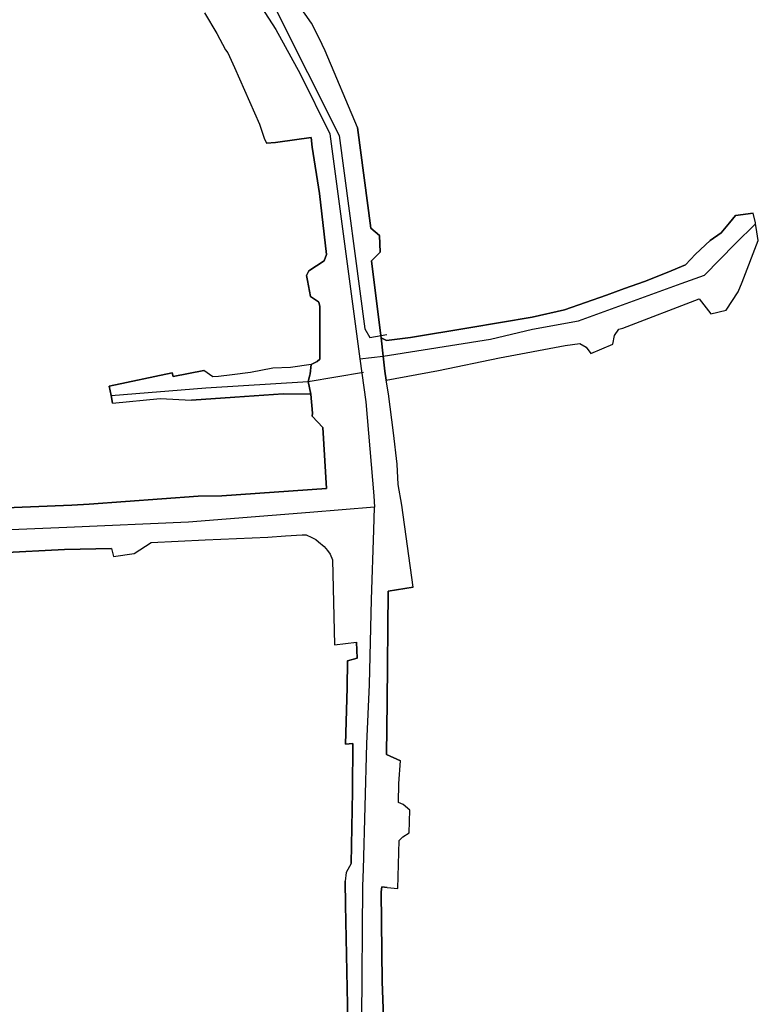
# Model space of a CAD drawing. Extents: x 166506 to 171543, y 332500 to 338212.
# Tile 15 of 139: x 169753 to 169920, y 333730 to 333953. Entities that reach past the tile are written whole.
import ezdxf

# ---------------------------------------------------------------- set-up
doc = ezdxf.new("R2010")
doc.units = 0
doc.header["$MEASUREMENT"] = 0
doc.layers.add('IRISH_OS_1000S_FEATURE', color=252, linetype='CONTINUOUS')
doc.layers.add('UNDERGROUND_ROUTE', color=1, linetype='CONTINUOUS')

msp = doc.modelspace()

# ---------------------------------------------------------------- linework, layer by layer
at = {"layer": 'IRISH_OS_1000S_FEATURE', "color": 9}
for points in [[(169782.622, 333991.214), (169800.798, 333965.307), (169805.427, 333958.696), (169810.522, 333950.654), (169816.043, 333940.646), (169822.758, 333927.042), (169829.594, 333876.109)], [(169818.592, 333952.073), (169817.168, 333954.125), (169814.238, 333958.203), (169811.078, 333961.864), (169805.799, 333969.226)], [(169794.412, 333954.458), (169797.152, 333949.749), (169799.168, 333946.036), (169799.686, 333945.364), (169801.164, 333942.089), (169806.817, 333929.244), (169807.882, 333926.062), (169808.403, 333924.965), (169810.467, 333925.056), (169810.993, 333925.132), (169818.535, 333926.22), (169818.769, 333924.009), (169820.461, 333913.54), (169822.036, 333899.768), (169821.513, 333898.308), (169818.008, 333896.018), (169817.473, 333894.999), (169817.717, 333893.846), (169818.352, 333890.185), (169820.18, 333888.98), (169820.276, 333888.917), (169820.497, 333887.957), (169820.474, 333876.014), (169819.894, 333875.48), (169818.553, 333874.83), (169818.276, 333872.706), (169818.209, 333872.432), (169817.854, 333870.963), (169818.49, 333868.072), (169818.873, 333863.837), (169818.762, 333863.129), (169821.194, 333860.594), (169822.014, 333846.741), (169798.309, 333845.098), (169792.936, 333844.999), (169768.245, 333843.197), (169764.344, 333842.986), (169732.49, 333841.687)], [(169794.412, 333954.458), (169797.152, 333949.749), (169799.168, 333946.036)], [(169835.056, 333722.864), (169834.598, 333735.112), (169834.429, 333755.425), (169834.543, 333756.581), (169835.79, 333756.401), (169838.149, 333756.179), (169838.455, 333767.053), (169839.278, 333767.914), (169840.714, 333768.801), (169840.909, 333773.902), (169839.381, 333775.232), (169838.329, 333775.632), (169838.379, 333779.976), (169838.742, 333785.123), (169835.584, 333786.499), (169835.743, 333798.415), (169836.011, 333823.49), (169841.641, 333824.377), (169839.079, 333842.963), (169838.235, 333847.659), (169838.037, 333852.283), (169837.169, 333859.367), (169836.047, 333868.173), (169835.493, 333871.315), (169835.209, 333873.321), (169834.826, 333876.741), (169834.373, 333880.867), (169834.12, 333883.14), (169832.229, 333898.267), (169834.178, 333900.284), (169833.997, 333904.034), (169832.038, 333905.695), (169829.01, 333928.475), (169821.709, 333945.806), (169820.378, 333948.722), (169818.592, 333952.073), (169817.168, 333954.125)], [(169829.01, 333928.475), (169821.709, 333945.806), (169820.378, 333948.722), (169818.592, 333952.073)], [(169799.168, 333946.036), (169799.686, 333945.364), (169801.164, 333942.089), (169806.817, 333929.244), (169807.882, 333926.062), (169808.403, 333924.965)], [(169829.01, 333928.475), (169832.038, 333905.695), (169833.997, 333904.034), (169834.178, 333900.284), (169832.229, 333898.267)], [(169817.717, 333893.846), (169817.473, 333894.999), (169818.008, 333896.018), (169821.513, 333898.308), (169822.036, 333899.768), (169820.461, 333913.54), (169818.769, 333924.009), (169818.535, 333926.22), (169810.993, 333925.132)], [(169810.993, 333925.132), (169810.467, 333925.056), (169808.403, 333924.965)], [(169834.373, 333880.867), (169835.629, 333880.244), (169841.05, 333880.939), (169854.254, 333883.152), (169868.619, 333885.551), (169875.906, 333887.21), (169885.44, 333890.524), (169889.519, 333892.042), (169894.072, 333893.596), (169899.201, 333895.687), (169903.302, 333897.397), (169905.628, 333899.785), (169908.915, 333902.907), (169911.394, 333904.649), (169913.328, 333906.892), (169914.663, 333908.523), (169918.657, 333909.105)], [(169919.217, 333906.648), (169919.171, 333906.931), (169918.657, 333909.105)], [(169834.826, 333876.741), (169859.197, 333880.586), (169868.703, 333882.803), (169879.096, 333884.735), (169902.331, 333893.127), (169907.673, 333895.055), (169914.61, 333902.15), (169919.217, 333906.648)], [(169919.834, 333902.864), (169919.35, 333905.831), (169919.217, 333906.648)], [(169916.153, 333893.484), (169919.834, 333902.864)], [(169832.229, 333898.267), (169834.12, 333883.14)], [(169820.18, 333888.98), (169818.352, 333890.185), (169817.717, 333893.846)], [(169915.293, 333891.29), (169916.153, 333893.484)], [(169906.401, 333889.71), (169909.062, 333886.292), (169912.551, 333887.151), (169915.293, 333891.29)], [(169818.553, 333874.83), (169819.894, 333875.48), (169820.474, 333876.014), (169820.497, 333887.957), (169820.276, 333888.917), (169820.18, 333888.98)], [(169876.111, 333879.14), (169879.429, 333879.617), (169880.864, 333878.752), (169881.862, 333877.299), (169886.893, 333879.446), (169887.267, 333881.429), (169888.258, 333882.847), (169889.177, 333883.068), (169906.401, 333889.71)], [(169834.12, 333883.14), (169834.373, 333880.867)], [(169834.373, 333880.867), (169834.826, 333876.741)], [(169834.373, 333880.867), (169834.826, 333876.741)], [(169835.493, 333871.315), (169847.409, 333873.474), (169861.234, 333876.298), (169876.111, 333879.14)], [(169818.553, 333874.83), (169813.866, 333874.158), (169809.892, 333874.001), (169804.83, 333872.98), (169800.665, 333872.455), (169797.52, 333872.106), (169796.271, 333872.036), (169794.244, 333873.497)], [(169818.209, 333872.432), (169818.276, 333872.706), (169818.553, 333874.83)], [(169818.209, 333872.432), (169818.276, 333872.706), (169818.553, 333874.83)], [(169829.594, 333876.109), (169834.826, 333876.741)], [(169829.594, 333876.109), (169830.899, 333866.387), (169832.734, 333845.112), (169832.914, 333842.54)], [(169834.826, 333876.741), (169835.209, 333873.321)], [(169834.826, 333876.741), (169835.209, 333873.321)], [(169772.743, 333869.89), (169787.067, 333872.966)], [(169787.067, 333872.966), (169787.242, 333872.091), (169794.244, 333873.497)], [(169817.854, 333870.963), (169830.396, 333873.117)], [(169835.209, 333873.321), (169835.493, 333871.315)], [(169835.209, 333873.321), (169835.493, 333871.315)], [(169773.203, 333867.803), (169794.691, 333869.556), (169817.854, 333870.963)], [(169817.854, 333870.963), (169818.209, 333872.432)], [(169817.854, 333870.963), (169818.209, 333872.432)], [(169818.49, 333868.072), (169817.854, 333870.963)], [(169818.49, 333868.072), (169817.854, 333870.963)], [(169838.235, 333847.659), (169838.037, 333852.283), (169837.169, 333859.367), (169836.047, 333868.173), (169835.493, 333871.315)], [(169773.203, 333867.803), (169772.743, 333869.89)], [(169818.49, 333868.072), (169812.188, 333868.151), (169801.25, 333867.42), (169791.421, 333866.787)], [(169818.873, 333863.837), (169818.49, 333868.072)], [(169773.546, 333866.052), (169773.203, 333867.803)], [(169773.546, 333866.052), (169784.297, 333867.094)], [(169784.297, 333867.094), (169791.421, 333866.787)], [(169792.936, 333844.999), (169798.309, 333845.098), (169822.014, 333846.741), (169821.194, 333860.594), (169818.762, 333863.129), (169818.873, 333863.837)], [(169841.641, 333824.377), (169839.079, 333842.963), (169838.235, 333847.659)], [(169764.344, 333842.986), (169768.245, 333843.197), (169792.936, 333844.999)], [(169832.914, 333842.54), (169818.257, 333841.291), (169790.737, 333839.11), (169763.202, 333837.93), (169734.117, 333836.726), (169703.773, 333836.103), (169684.539, 333834.796)], [(169732.49, 333841.687), (169764.344, 333842.986)], [(169830.887, 333719.164), (169830.48, 333721.887), (169830.032, 333726.521), (169830.277, 333756.753), (169830.368, 333760.533), (169831.112, 333788.909), (169831.781, 333802.366), (169832.211, 333821.608), (169832.71, 333837.281), (169832.914, 333842.54)], [(169748.02, 333832.182), (169762.635, 333832.904), (169773.334, 333833.141), (169773.756, 333831.386), (169778.438, 333832.024), (169782.298, 333834.528), (169794.527, 333835.129), (169808.758, 333835.711), (169812.75, 333836.004), (169816.518, 333836.24), (169817.378, 333836.235), (169818.71, 333835.664), (169819.57, 333835.209), (169820.204, 333834.694), (169821.48, 333833.654), (169822.242, 333832.737), (169822.808, 333831.915), (169823.373, 333830.633), (169823.819, 333811.352), (169828.825, 333811.976), (169828.923, 333808.37), (169826.797, 333807.736), (169826.657, 333801.62), (169826.323, 333788.89), (169827.943, 333789.045), (169827.932, 333778.476), (169827.914, 333778.154), (169827.623, 333761.884), (169826.49, 333759.815), (169826.213, 333757.838), (169826.3, 333752.508), (169826.831, 333726.074)], [(169778.438, 333832.024), (169782.298, 333834.528), (169794.527, 333835.129)], [(169794.527, 333835.129), (169808.758, 333835.711)], [(169808.758, 333835.711), (169812.75, 333836.004), (169816.518, 333836.24), (169817.378, 333836.235), (169818.71, 333835.664), (169819.57, 333835.209), (169820.204, 333834.694), (169821.48, 333833.654), (169822.242, 333832.737), (169822.808, 333831.915), (169823.373, 333830.633), (169823.819, 333811.352)], [(169762.635, 333832.904), (169748.02, 333832.182), (169746.581, 333832.187)], [(169773.334, 333833.141), (169762.635, 333832.904)], [(169773.334, 333833.141), (169773.756, 333831.386), (169778.438, 333832.024)], [(169841.641, 333824.377), (169836.011, 333823.49), (169835.743, 333798.415), (169835.584, 333786.499), (169838.742, 333785.123)], [(169823.819, 333811.352), (169828.825, 333811.976)], [(169827.914, 333778.154), (169827.932, 333778.476), (169827.943, 333789.045), (169826.323, 333788.89), (169826.657, 333801.62), (169826.797, 333807.736), (169828.923, 333808.37), (169828.825, 333811.976)], [(169838.379, 333779.976), (169838.742, 333785.123)], [(169838.149, 333756.179), (169838.455, 333767.053), (169839.278, 333767.914), (169840.714, 333768.801), (169840.909, 333773.902), (169839.381, 333775.232), (169838.329, 333775.632), (169838.379, 333779.976)], [(169827.623, 333761.884), (169827.914, 333778.154)], [(169827.623, 333761.884), (169826.49, 333759.815), (169826.213, 333757.838)], [(169826.831, 333726.074), (169826.3, 333752.508), (169826.213, 333757.838)], [(169835.79, 333756.401), (169834.543, 333756.581), (169834.429, 333755.425), (169834.598, 333735.112), (169835.056, 333722.864)], [(169835.79, 333756.401), (169838.149, 333756.179)]]:
    msp.add_lwpolyline(points, dxfattribs=at)
for points in [[(169834.373, 333880.867), (169834.826, 333876.741), (169835.209, 333873.321), (169835.493, 333871.315), (169847.409, 333873.474), (169861.234, 333876.298), (169876.111, 333879.14), (169879.429, 333879.617), (169880.864, 333878.752), (169881.862, 333877.299), (169886.893, 333879.446), (169887.267, 333881.429), (169888.258, 333882.847), (169889.177, 333883.068), (169906.401, 333889.71), (169909.062, 333886.292), (169912.551, 333887.151), (169915.293, 333891.29), (169916.153, 333893.484), (169919.834, 333902.864), (169919.35, 333905.831), (169919.217, 333906.648), (169919.171, 333906.931), (169918.657, 333909.105), (169914.663, 333908.523), (169913.328, 333906.892), (169911.394, 333904.649), (169908.915, 333902.907), (169905.628, 333899.785), (169903.302, 333897.397), (169899.201, 333895.687), (169894.072, 333893.596), (169889.519, 333892.042), (169885.44, 333890.524), (169875.906, 333887.21), (169868.619, 333885.551), (169854.254, 333883.152), (169841.05, 333880.939), (169835.629, 333880.244), (169834.373, 333880.867)], [(169773.546, 333866.052), (169784.297, 333867.094), (169791.421, 333866.787), (169801.25, 333867.42), (169812.188, 333868.151), (169818.49, 333868.072), (169817.854, 333870.963), (169818.209, 333872.432), (169818.276, 333872.706), (169818.553, 333874.83), (169813.866, 333874.158), (169809.892, 333874.001), (169804.83, 333872.98), (169800.665, 333872.455), (169797.52, 333872.106), (169796.271, 333872.036), (169794.244, 333873.497), (169787.242, 333872.091), (169787.067, 333872.966), (169772.743, 333869.89), (169773.203, 333867.803), (169773.546, 333866.052)]]:
    msp.add_lwpolyline(points, close=True, dxfattribs=at)
at = {"layer": 'UNDERGROUND_ROUTE'}
msp.add_lwpolyline([(169803.392, 333969.526), (169824.894, 333926.701), (169830.678, 333882.924), (169831.816, 333880.967), (169835.685, 333881.65)], dxfattribs=at)

doc.saveas('drawing.dxf')
